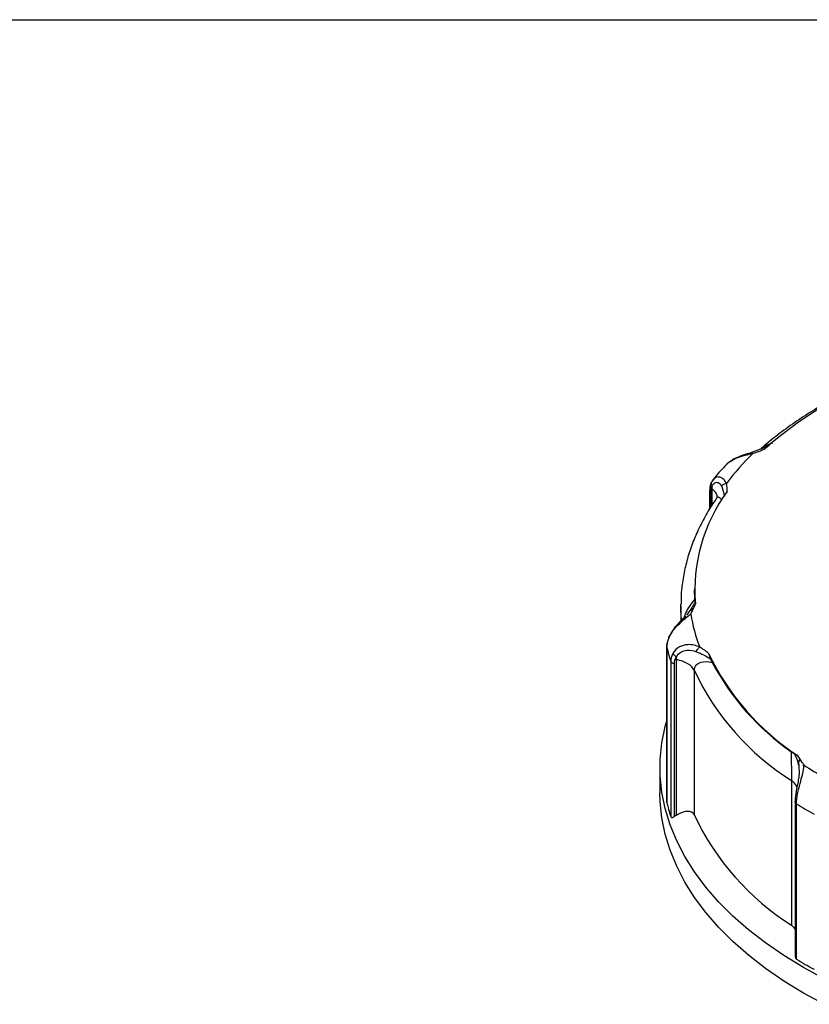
# Model space of a CAD drawing. Header units: inches. Extents: x 0 to 33, y 0 to 25.5.
# Tile 14 of 17: x 24.1 to 27.1, y 21.8 to 25.5. Entities that reach past the tile are written whole.
import ezdxf

# ---------------------------------------------------------------- set-up
doc = ezdxf.new("R2010")
doc.units = ezdxf.units.IN
doc.header["$LTSCALE"] = 3
doc.header["$MEASUREMENT"] = 0
doc.linetypes.add('SLD-Solid', pattern=[0])
doc.layers.add('SLD-DEFPOINTS', color=7, linetype='Continuous')

# ---------------------------------------------------------------- blocks, each defined once
blk = doc.blocks.new('Block2')
at = {"color": 7, "linetype": 'SLD-Solid', "lineweight": 18}
blk.add_line((33.0003, 25.5003), (0.0003, 25.5003), dxfattribs=at)

msp = doc.modelspace()

# ---------------------------------------------------------------- linework, layer by layer
at = {"color": 7, "linetype": 'SLD-Solid'}
msp.add_line((0.0003, 25.5003), (33.0003, 25.5003), dxfattribs=at)
for p, q in [((26.9305, 23.891), (26.9063, 23.8805)), ((26.9114, 23.8824), (26.8642, 23.8643)), ((26.7787, 23.8273), (26.7737, 23.8237)), ((26.7224, 23.766), (26.7119, 23.7509)), ((26.7218, 23.7635), (26.719, 23.7606)), ((26.7059, 23.7218), (26.7059, 23.6514)), ((26.7101, 23.6584), (26.7101, 23.7148)), ((26.7146, 23.7275), (26.7146, 23.666)), ((26.649, 23.349), (26.649, 23.3452)), ((26.65, 23.3109), (26.649, 23.3452)), ((26.5969, 23.2847), (26.5969, 23.291)), ((26.5969, 23.2847), (26.5969, 23.2282)), ((26.635, 23.2537), (26.6365, 23.2572)), ((26.6387, 23.2622), (26.6518, 23.2922)), ((26.5437, 23.1306), (26.5437, 22.5439)), ((26.5439, 22.5424), (26.5439, 23.1291)), ((26.5586, 23.0757), (26.5586, 22.489)), ((26.5796, 23.0818), (26.5796, 22.4932)), ((26.5725, 22.489), (26.5725, 23.0669)), ((26.648, 22.4942), (26.648, 23.0407)), ((27.0574, 22.6918), (27.0374, 22.7206)), ((26.5181, 22.6739), (26.5181, 22.5774)), ((27.063, 22.6837), (27.0608, 22.687)), ((27.0153, 22.6245), (27.0153, 22.078)), ((27.0289, 22.5445), (27.0289, 21.9622)), ((27.0344, 21.9499), (27.0344, 22.5366))]:
    msp.add_line(p, q)
at = {"flags": 128}
for points in [[(26.5994, 23.2305), (26.5971, 23.2686), (26.5969, 23.2847)], [(27.1384, 21.8759), (27.0601, 21.9185), (26.9862, 21.9637), (26.9171, 22.0113), (26.8528, 22.0612), (26.7936, 22.1131), (26.7398, 22.1669), (26.6915, 22.2224), (26.6489, 22.2795), (26.6121, 22.3379), (26.5812, 22.3974), (26.5564, 22.4579), (26.5377, 22.519), (26.5252, 22.5808), (26.5189, 22.6428), (26.5189, 22.7049), (26.5252, 22.767), (26.5377, 22.8287), (26.5437, 22.8509)], [(27.1384, 21.7794), (27.0601, 21.8221), (26.9862, 21.8673), (26.9171, 21.9149), (26.8528, 21.9647), (26.7936, 22.0166), (26.7398, 22.0704), (26.6915, 22.126), (26.6489, 22.183), (26.6121, 22.2414), (26.5812, 22.3009), (26.5564, 22.3614), (26.5377, 22.4226), (26.5252, 22.4843), (26.5189, 22.5464), (26.5181, 22.5774)]]:
    msp.add_lwpolyline(points, dxfattribs=at)
for centre, radius, start, end in [((27.9733, 22.6643), 1.6112, 108.8674, 131.1272), ((27.548, 23.1615), 0.9748, 134.1096, 143.0259), ((27.282, 23.3439), 0.6322, 143.7666, 184.6843), ((27.251, 23.3565), 0.6252, 189.4539, 201.338), ((27.1864, 23.2767), 0.6592, 192.9338, 197.7504), ((27.5653, 23.5202), 0.9582, 205.6506, 236.569), ((27.5678, 23.5236), 0.9647, 207.9657, 234.8988), ((27.5482, 23.4651), 0.9952, 205.2395, 237.625), ((27.9594, 24.0602), 1.6432, 236.9155, 243.1495), ((27.1864, 22.69), 0.6592, 192.9338, 197.7504), ((27.9348, 24.0199), 1.7352, 238.7396, 241.2658), ((27.5482, 22.9186), 0.9952, 205.2395, 237.625), ((27.9348, 23.4332), 1.7352, 238.7396, 241.2658)]:
    msp.add_arc(centre, radius, start, end)
for major_axis, ratio, start_param, end_param in [((1.6847, 0.9485), 0.362987, 2.98801, 2.997151), ((1.5752, 1.2298), 0.560677, 3.405315, 3.414457)]:
    msp.add_ellipse((28.3685, 24.1429), major_axis=major_axis, ratio=ratio, start_param=start_param, end_param=end_param)
for points, knots in [([(27.4197, 24.1782), (27.4163, 24.177), (27.3849, 24.1655), (27.3274, 24.1419), (27.2487, 24.1062), (27.1734, 24.0678), (27.1019, 24.0268), (27.0341, 23.9834), (26.9707, 23.9377), (26.926, 23.9021), (26.9032, 23.8816), (26.8988, 23.8776)], [0, 0, 0, 0, 0.016205, 0.151867, 0.287633, 0.423496, 0.559446, 0.695462, 0.831511, 0.967524, 1, 1, 1, 1]), ([(26.9434, 23.9006), (26.932, 23.896), (26.9178, 23.8904), (26.9058, 23.8812), (26.9035, 23.8794)], [0, 0, 0, 0, 0.808428, 1, 1, 1, 1]), ([(26.9135, 23.8779), (26.915, 23.8793), (26.9178, 23.8818), (26.9222, 23.8852), (26.9263, 23.8883), (26.9292, 23.8901), (26.9305, 23.891)], [0, 0, 0, 0, 0.2707016, 0.5014192, 0.7676537, 1, 1, 1, 1]), ([(26.7831, 23.8307), (26.7914, 23.8357), (26.8085, 23.8459), (26.8396, 23.8547), (26.8597, 23.8592), (26.8696, 23.8614)], [0, 0, 0, 0, 0.326353, 0.670302, 1, 1, 1, 1]), ([(26.8642, 23.8643), (26.8571, 23.8622), (26.8425, 23.8579), (26.8189, 23.85), (26.798, 23.8415), (26.7875, 23.8336), (26.7837, 23.8308)], [0, 0, 0, 0, 0.262213, 0.538683, 0.832337, 1, 1, 1, 1]), ([(26.8696, 23.8614), (26.868, 23.8631), (26.8653, 23.8649), (26.8633, 23.8641), (26.8625, 23.8634)], [0.25, 0.25, 0.25, 0.25, 0.6785714, 1, 1, 1, 1]), ([(26.7693, 23.8192), (26.7539, 23.803), (26.736, 23.7841), (26.7204, 23.7642), (26.7181, 23.7613)], [0, 0, 0, 0, 0.854841, 1, 1, 1, 1]), ([(26.7702, 23.8184), (26.7731, 23.8225), (26.7765, 23.8273), (26.7823, 23.8303), (26.7831, 23.8307)], [0, 0, 0, 0, 0.871358, 1, 1, 1, 1]), ([(26.7119, 23.7509), (26.7102, 23.7466), (26.7067, 23.738), (26.7062, 23.7268), (26.706, 23.7212)], [0, 0, 0, 0, 0.503495, 1, 1, 1, 1]), ([(26.7121, 23.7509), (26.7118, 23.7497), (26.7113, 23.747), (26.7123, 23.7424), (26.7141, 23.7394), (26.715, 23.7379)], [0, 0, 0, 0, 0.280583, 0.640126, 1, 1, 1, 1]), ([(26.715, 23.7379), (26.7176, 23.7438), (26.725, 23.7522), (26.7402, 23.7528), (26.7484, 23.7433), (26.7513, 23.7365)], [0, 0, 0, 0, 0.082042, 0.164084, 0.287147, 0.287147, 0.287147, 0.287147]), ([(26.7693, 23.7478), (26.7661, 23.7533), (26.7596, 23.7645), (26.7443, 23.7726), (26.7299, 23.7729), (26.7238, 23.7657), (26.7218, 23.7635)], [0, 0, 0, 0, 0.276532, 0.565006, 0.861262, 1, 1, 1, 1]), ([(26.7513, 23.7365), (26.7526, 23.7391), (26.7574, 23.7446), (26.7649, 23.7474), (26.7693, 23.7478)], [0, 0, 0, 0, 0.428571, 1, 1, 1, 1]), ([(26.7061, 23.7212), (26.7061, 23.721), (26.706, 23.7197), (26.7072, 23.7175), (26.7091, 23.7157), (26.7101, 23.7148)], [0, 0, 0, 0, 0.094727, 0.547363, 1, 1, 1, 1]), ([(26.7346, 23.6964), (26.7347, 23.6977), (26.7348, 23.704), (26.7287, 23.7151), (26.7193, 23.7234), (26.7146, 23.7275)], [0, 0, 0, 0, 0.11814, 0.55907, 1, 1, 1, 1]), ([(26.7321, 23.6924), (26.7275, 23.6857), (26.7101, 23.6606), (26.6838, 23.616), (26.6553, 23.5584), (26.6324, 23.5), (26.615, 23.4409), (26.6034, 23.3815), (26.5975, 23.3316), (26.5976, 23.3016), (26.5976, 23.2915)], [0, 0, 0, 0, 0.053819, 0.201382, 0.348302, 0.494316, 0.639408, 0.783647, 0.927191, 1, 1, 1, 1]), ([(26.7353, 23.6972), (26.7353, 23.6973), (26.7352, 23.6991), (26.7338, 23.6961), (26.7324, 23.6931)], [0, 0, 0, 0, 0.028059, 1, 1, 1, 1]), ([(26.7328, 23.6919), (26.7337, 23.6934), (26.7363, 23.6981), (26.7433, 23.6952), (26.7492, 23.6882), (26.7525, 23.6843)], [0, 0, 0, 0, 0.173081, 0.546635, 1, 1, 1, 1]), ([(26.65, 23.3109), (26.6434, 23.3027), (26.6314, 23.2876), (26.6162, 23.2627), (26.6103, 23.2462), (26.6078, 23.2393)], [0, 0, 0, 0, 0.412126, 0.751662, 1, 1, 1, 1]), ([(26.6484, 23.2972), (26.6487, 23.297), (26.6486, 23.2966), (26.6484, 23.2957), (26.6482, 23.2952), (26.6476, 23.2939), (26.647, 23.2929), (26.6455, 23.29), (26.6443, 23.2881), (26.6408, 23.2823), (26.6383, 23.2783), (26.6304, 23.2665), (26.6246, 23.2584), (26.618, 23.2503)], [0, 0, 0, 0, 0.03125, 0.03125, 0.0625, 0.0625, 0.125, 0.125, 0.25, 0.25, 0.5, 0.5, 1, 1, 1, 1]), ([(26.651, 23.2991), (26.6509, 23.2999), (26.6507, 23.3015), (26.6505, 23.3043), (26.6503, 23.3074), (26.6501, 23.3097), (26.65, 23.3109)], [0, 0, 0, 0, 0.234669, 0.479083, 0.733947, 1, 1, 1, 1]), ([(26.6387, 23.2622), (26.6399, 23.2652), (26.6411, 23.2681), (26.6419, 23.2715), (26.642, 23.2722), (26.642, 23.2734), (26.642, 23.274), (26.6411, 23.2744), (26.6405, 23.2743), (26.6394, 23.2736), (26.6388, 23.2732), (26.6373, 23.272), (26.6364, 23.2712), (26.6338, 23.2687), (26.6323, 23.267), (26.6293, 23.2636), (26.6278, 23.2619), (26.6235, 23.2569), (26.6208, 23.2536), (26.6181, 23.2503)], [0, 0, 0, 0, 0.25, 0.25, 0.3125, 0.3125, 0.375, 0.375, 0.40625, 0.40625, 0.4375, 0.4375, 0.5, 0.5, 0.625, 0.625, 0.75, 0.75, 1, 1, 1, 1]), ([(26.6149, 23.2471), (26.613, 23.2449), (26.6064, 23.2374), (26.5904, 23.2221), (26.5683, 23.1981), (26.5576, 23.1782), (26.5521, 23.1679)], [0, 0, 0, 0, 0.111636, 0.387033, 0.6826, 1, 1, 1, 1]), ([(26.5522, 23.1651), (26.5573, 23.1766), (26.5721, 23.1991), (26.604, 23.2303), (26.6241, 23.2459), (26.6333, 23.2542)], [-0.2839645, -0.2839645, -0.2839645, -0.2839645, -0.2018586, -0.1197527, 0, 0, 0, 0]), ([(26.5518, 23.1669), (26.5497, 23.1614), (26.5454, 23.1499), (26.5446, 23.1388), (26.5442, 23.133)], [0, 0, 0, 0, 0.479359, 1, 1, 1, 1]), ([(26.5522, 23.1651), (26.5519, 23.1659), (26.5514, 23.167), (26.5521, 23.1677), (26.5523, 23.1679)], [0, 0, 0, 0, 0.676114, 1, 1, 1, 1]), ([(26.5439, 23.1291), (26.5437, 23.1302), (26.5435, 23.1315), (26.5442, 23.1327), (26.5443, 23.1329)], [0, 0, 0, 0, 0.8188126, 1, 1, 1, 1]), ([(26.6686, 23.129), (26.6552, 23.1354), (26.6285, 23.1421), (26.5903, 23.1321), (26.5737, 23.117), (26.5679, 23.1079)], [0, 0, 0, 0, 0.123063, 0.205105, 0.287147, 0.287147, 0.287147, 0.287147]), ([(26.5679, 23.1079), (26.5683, 23.1048), (26.5714, 23.0988), (26.5773, 23.0939), (26.5801, 23.0922)], [0, 0, 0, 0, 0.571429, 1, 1, 1, 1]), ([(26.5801, 23.0922), (26.5841, 23.0994), (26.596, 23.1115), (26.6241, 23.1202), (26.6447, 23.1161), (26.6556, 23.1118)], [0, 0, 0, 0, 0.082042, 0.164084, 0.287147, 0.287147, 0.287147, 0.287147]), ([(26.6556, 23.1118), (26.6565, 23.1148), (26.66, 23.1219), (26.6655, 23.1272), (26.6686, 23.129)], [0, 0, 0, 0, 0.428571, 1, 1, 1, 1]), ([(26.5586, 23.0757), (26.5591, 23.0739), (26.5622, 23.07), (26.5685, 23.0675), (26.5725, 23.0669)], [0, 0, 0, 0, 0.428571, 1, 1, 1, 1]), ([(26.648, 23.0407), (26.6439, 23.0504), (26.6353, 23.0594), (26.6114, 23.0737), (26.5961, 23.079), (26.5796, 23.0818)], [0, 0, 0, 0, 0.5, 0.5, 1, 1, 1, 1]), ([(26.648, 23.0407), (26.648, 23.0486), (26.6527, 23.0626), (26.6753, 23.0759), (26.6998, 23.0749), (26.7158, 23.0712)], [-3.6821251, -3.6821251, -3.6821251, -3.6821251, -3.5153188, -3.3485126, -3.0983033, -3.0983033, -3.0983033, -3.0983033]), ([(26.7096, 23.0856), (26.709, 23.0871), (26.7078, 23.0901), (26.7059, 23.0949), (26.7038, 23.1002), (26.7024, 23.1036), (26.7016, 23.1054)], [0, 0, 0, 0, 0.199261, 0.431434, 0.697864, 1, 1, 1, 1]), ([(26.7158, 23.0712), (26.7152, 23.0724), (26.7141, 23.0746), (26.7125, 23.0783), (26.711, 23.0819), (26.71, 23.0844), (26.7095, 23.0857)], [0, 0, 0, 0, 0.266274, 0.521202, 0.765537, 1, 1, 1, 1]), ([(27.0131, 22.7343), (27.0141, 22.714), (27.0151, 22.6736), (27.0153, 22.6364), (27.0153, 22.6245)], [0, 0, 0, 0, 0.3336102, 0.5838178, 0.5838178, 0.5838178, 0.5838178]), ([(27.0275, 22.7254), (27.0264, 22.726), (27.0241, 22.7271), (27.0206, 22.7292), (27.0169, 22.7316), (27.0144, 22.7334), (27.0131, 22.7343)], [0, 0, 0, 0, 0.234669, 0.479083, 0.733947, 1, 1, 1, 1]), ([(27.0263, 22.7228), (27.027, 22.7227), (27.0274, 22.7224), (27.0282, 22.7216), (27.0285, 22.7212), (27.0293, 22.7199), (27.0298, 22.7189), (27.0313, 22.716), (27.0322, 22.714), (27.0347, 22.708), (27.0362, 22.7039), (27.0402, 22.6913), (27.0424, 22.6826), (27.0435, 22.6734)], [0, 0, 0, 0, 0.03125, 0.03125, 0.0625, 0.0625, 0.125, 0.125, 0.25, 0.25, 0.5, 0.5, 1, 1, 1, 1]), ([(27.0574, 22.6918), (27.0553, 22.6946), (27.0532, 22.6974), (27.05, 22.7003), (27.0493, 22.7009), (27.0477, 22.7018), (27.0469, 22.7023), (27.0452, 22.7021), (27.0445, 22.7018), (27.0437, 22.7008), (27.0434, 22.7002), (27.0428, 22.6986), (27.0426, 22.6976), (27.0423, 22.6945), (27.0422, 22.6925), (27.0423, 22.6886), (27.0424, 22.6867), (27.0428, 22.6809), (27.0432, 22.6772), (27.0436, 22.6734)], [0, 0, 0, 0, 0.25, 0.25, 0.3125, 0.3125, 0.375, 0.375, 0.40625, 0.40625, 0.4375, 0.4375, 0.5, 0.5, 0.625, 0.625, 0.75, 0.75, 1, 1, 1, 1]), ([(27.0383, 22.5749), (27.0408, 22.5878), (27.0475, 22.6143), (27.0592, 22.6538), (27.0621, 22.6737), (27.0611, 22.6836)], [-0.284358, -0.284358, -0.284358, -0.284358, -0.2022521, -0.1201462, 0, 0, 0, 0]), ([(27.0432, 22.6728), (27.0438, 22.6667), (27.0451, 22.6545), (27.0431, 22.6394), (27.042, 22.6318)], [0, 0, 0, 0, 0.500414, 1, 1, 1, 1]), ([(27.0359, 22.5999), (27.0341, 22.604), (27.0301, 22.613), (27.0205, 22.6205), (27.0153, 22.6245)], [0, 0, 0, 0, 0.460327, 1, 1, 1, 1]), ([(27.0423, 22.6337), (27.0408, 22.6255), (27.0385, 22.613), (27.0346, 22.5935), (27.0329, 22.5832), (27.0321, 22.5779)], [0, 0, 0, 0, 0.478636, 0.734361, 1, 1, 1, 1]), ([(27.032, 22.578), (27.0312, 22.5719), (27.0294, 22.5597), (27.0292, 22.5488), (27.0291, 22.5433)], [0, 0, 0, 0, 0.498712, 1, 1, 1, 1]), ([(27.0383, 22.5749), (27.0371, 22.5754), (27.0345, 22.5762), (27.0325, 22.5773), (27.0323, 22.5778), (27.0323, 22.5779)], [0, 0, 0, 0, 0.408683, 0.81699, 1, 1, 1, 1]), ([(27.0344, 22.5366), (27.0332, 22.5375), (27.0309, 22.5391), (27.0292, 22.5421), (27.0286, 22.5444), (27.0291, 22.5456), (27.0292, 22.5457)], [0, 0, 0, 0, 0.318345, 0.636689, 0.955034, 1, 1, 1, 1]), ([(26.5586, 22.489), (26.5587, 22.4886), (26.559, 22.4879), (26.5598, 22.487), (26.5607, 22.4863), (26.5619, 22.4859), (26.564, 22.4857), (26.5675, 22.4864), (26.5707, 22.4881), (26.5725, 22.489)], [0, 0, 0, 0, 0.086108, 0.174093, 0.264904, 0.359403, 0.458357, 0.704711, 1, 1, 1, 1]), ([(26.648, 22.4942), (26.6476, 22.4951), (26.6468, 22.4968), (26.6453, 22.4991), (26.6436, 22.5012), (26.6417, 22.503), (26.6396, 22.5046), (26.6358, 22.5068), (26.6295, 22.5087), (26.6206, 22.5088), (26.6111, 22.5072), (26.6013, 22.5041), (26.5907, 22.4995), (26.5833, 22.4953), (26.5796, 22.4932)], [0, 0, 0, 0, 0.040415, 0.080849, 0.121518, 0.162637, 0.204412, 0.247042, 0.36977, 0.500367, 0.618089, 0.739499, 0.866302, 1, 1, 1, 1]), ([(27.0289, 22.0626), (27.0273, 22.0654), (27.0237, 22.0715), (27.0183, 22.0757), (27.0153, 22.078)], [0, 0, 0, 0, 0.44543, 1, 1, 1, 1]), ([(27.0291, 21.9622), (27.0291, 21.9611), (27.0291, 21.9579), (27.0304, 21.9541), (27.0324, 21.9513), (27.0337, 21.9504), (27.0344, 21.9499)], [0, 0, 0, 0, 0.233727, 0.632349, 0.819334, 1, 1, 1, 1])]:
    msp.add_open_spline(points, degree=3, knots=knots)
for points in [[(26.8695, 23.8614), (26.885, 23.8661), (26.8995, 23.8718), (26.9135, 23.8779)], [(26.772, 23.7176), (26.7724, 23.7277), (26.7718, 23.7378), (26.7692, 23.7478)], [(26.7101, 23.7148), (26.7101, 23.724), (26.7118, 23.732), (26.715, 23.7379)], [(26.715, 23.7378), (26.7148, 23.7345), (26.7146, 23.7311), (26.7146, 23.7275)], [(26.7513, 23.7365), (26.7563, 23.7248), (26.7586, 23.7124), (26.7606, 23.6984)], [(26.635, 23.2537), (26.6355, 23.2549), (26.636, 23.256), (26.6365, 23.2572)], [(26.6365, 23.2572), (26.6373, 23.2588), (26.638, 23.2605), (26.6387, 23.2622)], [(26.5439, 23.1291), (26.5439, 23.1406), (26.5468, 23.1531), (26.5522, 23.1651)], [(26.5679, 23.1079), (26.5619, 23.0984), (26.5586, 23.0872), (26.5586, 23.0757)], [(26.6556, 23.1118), (26.6743, 23.1046), (26.6918, 23.0959), (26.7096, 23.0856)], [(26.7016, 23.1054), (26.6916, 23.1138), (26.6808, 23.1217), (26.6686, 23.129)], [(26.5725, 23.0669), (26.5725, 23.0761), (26.5752, 23.0848), (26.5801, 23.0922)], [(26.5801, 23.0922), (26.5798, 23.0888), (26.5796, 23.0853), (26.5796, 23.0818)], [(27.0608, 22.687), (27.0597, 22.6886), (27.0586, 22.6902), (27.0574, 22.6918)], [(27.063, 22.6837), (27.0623, 22.6848), (27.0615, 22.6859), (27.0608, 22.687)], [(27.0344, 22.5366), (27.0344, 22.5481), (27.0358, 22.5615), (27.0383, 22.5749)], [(26.5796, 22.4932), (26.5772, 22.4918), (26.5749, 22.4904), (26.5725, 22.489)]]:
    msp.add_open_spline(points, degree=3)

# ---------------------------------------------------------------- block references
at = {"layer": 'SLD-DEFPOINTS'}
msp.add_blockref('Block2', (0, 0), dxfattribs=at)

doc.saveas('drawing.dxf')
